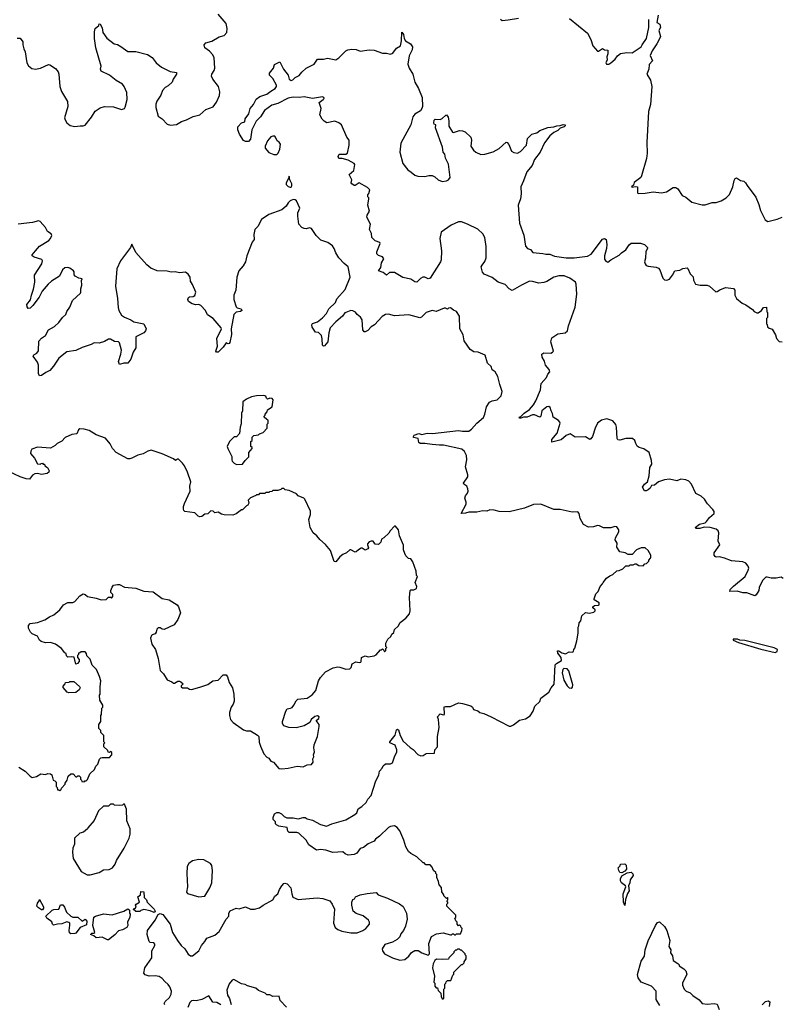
# Model space of a CAD drawing. Extents: x 2293878 to 2522763, y 823964 to 1006972.
# Tile 191 of 256: x 2376031 to 2383536, y 939407 to 949112. Entities that reach past the tile are written whole.
import ezdxf

# ---------------------------------------------------------------- set-up
doc = ezdxf.new("R2010")
doc.units = 0

msp = doc.modelspace()

# ---------------------------------------------------------------- linework, layer by layer
at = {"layer": '0CON20XD'}
for points in [[(2376005, 948930), (2376035, 948930), (2376062.5, 948895), (2376061.2, 948865), (2376070, 948825), (2376085.7, 948795), (2376100, 948685), (2376116.4, 948656.4), (2376150.7, 948630.7), (2376185, 948623.3), (2376235, 948633.1), (2376315, 948671.2), (2376328.3, 948668.3), (2376385, 948630), (2376408.3, 948598.3), (2376417.1, 948575), (2376427.1, 948455), (2376444, 948405), (2376500.6, 948305), (2376505.8, 948255), (2376473.8, 948145), (2376478, 948125), (2376496.2, 948095), (2376527.5, 948067.5), (2376575, 948059.2), (2376625.6, 948065.6), (2376655.7, 948064.3), (2376677.4, 948072.6), (2376739.1, 948150.9), (2376775, 948211.2), (2376825, 948244), (2376865.9, 948255.9), (2376955, 948252.9), (2377035, 948226), (2377062.1, 948237.9), (2377071.3, 948248.7), (2377090.5, 948325), (2377085.6, 948395.6), (2377061.4, 948455), (2377045.4, 948475.4), (2376982.6, 948512.6), (2376916, 948565), (2376834.5, 948605), (2376825.8, 948625), (2376833.8, 948655), (2376782.5, 948835), (2376768, 948925), (2376766.4, 948993.6), (2376773.3, 949025), (2376810, 949055), (2376815, 949070), (2376825, 949067.5), (2376845, 949030), (2376851.2, 948985), (2376889.1, 948929.1), (2376963.3, 948875), (2376995, 948868.6), (2377027.4, 948847.4), (2377095, 948799.2), (2377175, 948797.5), (2377289.5, 948769.5), (2377335, 948740), (2377376.2, 948685), (2377426.7, 948645), (2377515, 948600), (2377575, 948590), (2377575.9, 948574.1), (2377543.3, 948525), (2377533.3, 948495), (2377495, 948461.2), (2377463.8, 948445), (2377438.8, 948415), (2377422.7, 948367.3), (2377381.7, 948308.3), (2377372.2, 948277.8), (2377372.1, 948245), (2377395, 948160), (2377433.4, 948133.4), (2377485, 948083.1), (2377518.3, 948071.7), (2377575, 948077.8), (2377625, 948107.3), (2377675, 948124.6), (2377741.4, 948158.6), (2377805, 948174.2), (2377864.6, 948225.4), (2377938.3, 948251.7), (2377970.3, 948299.7), (2377998.1, 948365), (2378001.7, 948401.7), (2377988.6, 948455), (2377934.2, 948524.2), (2377922, 948555), (2377924.2, 948575.8), (2377947.9, 948612.1), (2377952.5, 948635), (2377946.2, 948735), (2377934.1, 948764.1), (2377901.2, 948801.2), (2377853.8, 948835), (2377850, 948865), (2377866.1, 948883.9), (2377925, 948900), (2377995, 948942), (2378045, 948956.2), (2378073.3, 948985), (2378076.4, 949023.6), (2378066.2, 949075), (2377986.2, 949165)], [(2380767.7, 949117.7), (2380785, 949104), (2380845, 949109.2), (2380945, 949127.5)], [(2381448, 949125), (2381625, 948977.5), (2381660, 948915), (2381680, 948855), (2381725, 948800), (2381735, 948800), (2381775, 948827.5), (2381793.6, 948813.6), (2381825, 948810), (2381826.2, 948775), (2381816.7, 948745), (2381820, 948715), (2381807.5, 948685), (2381813, 948673), (2381835, 948673.8), (2381855, 948686.2), (2381897.6, 948722.4), (2381920, 948755), (2381952.1, 948777.9), (2382015, 948787.5), (2382065, 948784), (2382155.7, 948844.3), (2382163.3, 948865), (2382206.7, 948925), (2382228.8, 949035), (2382230, 949115)], [(2382322.5, 949155), (2382310, 949085), (2382338.3, 949068.3), (2382346.7, 949035), (2382330, 949005), (2382343.8, 948945), (2382341.2, 948935), (2382310, 948875), (2382263.3, 948805), (2382245, 948760), (2382266.7, 948705), (2382235, 948670), (2382228.8, 948625), (2382210, 948575), (2382247.3, 948517.3), (2382260, 948455), (2382245.5, 948275), (2382225.7, 948205.7), (2382211.7, 947901.7), (2382213.9, 947796.1), (2382206.7, 947745), (2382158.8, 947571.2), (2382150, 947555), (2382085, 947507.5), (2382078.8, 947481.2), (2382060, 947465), (2382065, 947460), (2382095, 947467.5), (2382120, 947465), (2382120, 947405), (2382125, 947400), (2382195, 947401.2), (2382273.8, 947416.2), (2382355, 947404), (2382405, 947416.2), (2382471.2, 947458.8), (2382495, 947458.8), (2382516.7, 947445), (2382558.3, 947378.3), (2382595, 947361.2), (2382654.3, 947314.3), (2382755, 947286.2), (2382785, 947286.2), (2382855, 947310), (2382895, 947310), (2382943.9, 947326.1), (2382993.9, 947356.1), (2383025, 947387.5), (2383058.8, 947465), (2383072.3, 947527.7), (2383082.5, 947545), (2383095, 947552.5), (2383135, 947526.7), (2383165, 947520), (2383183.3, 947505), (2383197.7, 947477.7), (2383285, 947362.5), (2383315, 947290)], [(2381519.7, 946405), (2381515.4, 946505), (2381507.3, 946525), (2381451.4, 946565), (2381395, 946587.3), (2381345, 946587.4), (2381295, 946575.3), (2381225, 946531.2), (2381195, 946521.1), (2381145, 946514.5), (2381085, 946531.8), (2381055, 946534.2), (2380974.5, 946495.5), (2380885, 946442.9), (2380855, 946458.1), (2380815, 946501.2), (2380744.6, 946524.6), (2380685, 946569.4), (2380608.8, 946605), (2380592.1, 946622.1), (2380579.4, 946675), (2380586.4, 946693.6), (2380615, 946728.8), (2380626.7, 946763.3), (2380625.8, 946875), (2380615.8, 946965.8), (2380595, 947001.9), (2380545, 947047.1), (2380445, 947095.7), (2380385, 947118.8), (2380355, 947118.9), (2380282.5, 947085), (2380184, 947016), (2380170.6, 946955), (2380186.5, 946835), (2380182.9, 946745), (2380176.5, 946725), (2380075, 946564), (2380055, 946558), (2380023.4, 946573.4), (2380004.6, 946575.4), (2379979.1, 946560.9), (2379945, 946524.2), (2379925, 946527.8), (2379885, 946555.4), (2379805, 946571.8), (2379725, 946620), (2379675, 946621.2), (2379645, 946594.3), (2379611.4, 946621.4), (2379567.5, 946635), (2379589.1, 946670.9), (2379595.5, 946715), (2379617.8, 946755), (2379606.2, 946775), (2379565, 946788), (2379548.8, 946805), (2379550, 946825), (2379582.5, 946905), (2379580, 946915), (2379535, 946933.3), (2379500, 946965), (2379496.2, 947005), (2379476.2, 947045), (2379488, 947095), (2379450, 947165), (2379453.3, 947185), (2379476.7, 947225), (2379460, 947285), (2379470, 947345), (2379470, 947355), (2379460, 947365), (2379460, 947385), (2379471.7, 947398.3), (2379480, 947435), (2379457, 947457), (2379375, 947502.5), (2379335, 947477.5), (2379325, 947477.5), (2379302.5, 947495), (2379297.5, 947505), (2379302.5, 947535), (2379276.7, 947585), (2379322, 947625), (2379332.2, 947685), (2379325.3, 947695.3), (2379267.6, 947727.6), (2379207, 947743), (2379175, 947743.3), (2379167.5, 947765), (2379180, 947785), (2379245, 947788), (2379262.3, 947797.7), (2379278, 947875), (2379276.2, 947925), (2379255, 947953.3), (2379203.3, 948075), (2379175, 948096), (2379135, 948111.2), (2379056.2, 948096.2), (2379031.2, 948111.2), (2379012.5, 948132.5), (2378988.8, 948175), (2379001.2, 948235), (2378983.3, 948295), (2379020, 948325), (2379030, 948335), (2379027.5, 948345), (2379015, 948352.5), (2378914.5, 948335.5), (2378835, 948351.8), (2378785, 948345.4), (2378725, 948347.3), (2378675, 948338.1), (2378575, 948286.7), (2378515, 948268.9), (2378444.7, 948215.3), (2378405, 948155.6), (2378359.5, 948110.5), (2378318.8, 948025), (2378304.5, 947935), (2378285, 947910.5), (2378255, 947910.9), (2378235, 947922), (2378198.1, 947985), (2378181.1, 948025), (2378181.4, 948055), (2378215, 948095.5), (2378248.8, 948105), (2378253.5, 948135), (2378289.2, 948185), (2378302, 948235), (2378335.8, 948275), (2378360.4, 948329.6), (2378396.2, 948355), (2378465, 948377.3), (2378505, 948408.2), (2378548.6, 948435), (2378561.9, 948455), (2378561.4, 948465), (2378525, 948533.8), (2378493.3, 948565), (2378491.2, 948585), (2378530.8, 948635), (2378540.5, 948669.5), (2378595, 948697.5), (2378630, 948625), (2378676, 948565), (2378685.9, 948525.9), (2378706, 948514), (2378720.7, 948519.3), (2378746.4, 948543.6), (2378785, 948561.2), (2378810.6, 948595), (2378855, 948635.6), (2378932, 948675), (2378965, 948721.2), (2379025, 948721.2), (2379065, 948731.2), (2379145, 948715.8), (2379174.4, 948735.6), (2379243.8, 948805), (2379265, 948815.6), (2379305, 948821.4), (2379345, 948817.1), (2379385, 948803.1), (2379475, 948814.3), (2379525, 948811.4), (2379605, 948782.9), (2379645, 948782), (2379685, 948772.5), (2379707.4, 948782.6), (2379745, 948830), (2379781.9, 948855), (2379792, 948905), (2379795, 948990), (2379811.2, 948965), (2379820, 948925), (2379833.1, 948903.1), (2379883, 948873), (2379901.4, 948845), (2379898.9, 948815), (2379867.9, 948755), (2379855.8, 948675), (2379869.4, 948635), (2379905.6, 948575), (2379924.4, 948495), (2379960.9, 948435), (2379996.7, 948345), (2379998.5, 948255), (2379992.7, 948235), (2379979.4, 948215), (2379925, 948179.5), (2379905.5, 948155), (2379883.9, 948076.1), (2379786.5, 947895), (2379775.3, 947805), (2379805.4, 947695), (2379855, 947633.3), (2379889.2, 947609.2), (2379925, 947580), (2379955, 947568), (2380023.9, 947566.1), (2380062.3, 947577.7), (2380095.7, 947575.7), (2380121.7, 947561.7), (2380153, 947533), (2380195, 947516.2), (2380235, 947524), (2380255.6, 947534.4), (2380273.8, 947555), (2380255, 947687.5), (2380227.9, 947747.9), (2380219.2, 947785), (2380205, 947807.5), (2380197.5, 947855), (2380128.8, 948045), (2380130, 948075), (2380115, 948082.5), (2380111.2, 948095), (2380115, 948120), (2380125, 948132.5), (2380175, 948127.5), (2380195, 948137.5), (2380228.3, 948171.7), (2380235, 948172.5), (2380252, 948152), (2380260, 948115), (2380261.1, 948061.1), (2380295, 948003.3), (2380305, 947998.8), (2380365, 948018.6), (2380395, 948016.7), (2380420, 948005), (2380476.7, 947955), (2380481.2, 947925), (2380476.2, 947865), (2380503.8, 947825), (2380526.7, 947805), (2380575, 947784.2), (2380615, 947785.7), (2380695, 947810.8), (2380755, 947842.2), (2380825, 947903.8), (2380835, 947901.2), (2380851.3, 947881.3), (2380877.1, 947815), (2380901.2, 947801.2), (2380935, 947795.6), (2380965, 947811.4), (2381024.2, 947875), (2381035, 947940), (2381077.9, 947982.1), (2381125, 947995.6), (2381155, 948018.2), (2381235, 948050.6), (2381295.5, 948054.5), (2381325, 948067.1), (2381355, 948068.6), (2381385, 948079.2), (2381406.7, 948075), (2381406.2, 948065), (2381395, 948056.2), (2381357.8, 948042.2), (2381335, 948020.6), (2381295, 948000.8), (2381255, 947967.1), (2381203.2, 947896.8), (2381159.5, 947805), (2381104.4, 947735), (2381081.9, 947675), (2381027.7, 947612.3), (2380996.7, 947523.3), (2380967.5, 947465), (2380971.5, 947395), (2380966, 947345), (2380942.5, 947285), (2380956.2, 947105), (2380997.8, 946987.8), (2381015, 946878.8), (2381035, 946856), (2381065, 946846), (2381085.6, 946815.6), (2381185, 946808.6), (2381215, 946800), (2381255, 946800.9), (2381301.9, 946781.9), (2381415, 946763.9), (2381495, 946765.4), (2381625, 946780), (2381660.5, 946799.5), (2381775, 946950), (2381795, 946955.7), (2381808.6, 946945), (2381816.9, 946895), (2381814.3, 946855), (2381791.9, 946785), (2381795, 946752.5), (2381805, 946731.2), (2381825, 946722.5), (2381856.7, 946745), (2381939.3, 946790.7), (2381962, 946815), (2382004.2, 946845), (2382035, 946892), (2382055, 946907.5), (2382148.8, 946908.8), (2382187.5, 946895), (2382216.7, 946865), (2382218, 946855), (2382201.9, 946828.1), (2382197.7, 946762.3), (2382186.7, 946725), (2382193.3, 946705), (2382205, 946690), (2382225, 946681.2), (2382301.7, 946671.7), (2382325, 946662), (2382338, 946645), (2382368.8, 946565), (2382385, 946546.7), (2382406.1, 946543.9), (2382432.5, 946555), (2382465, 946592.5), (2382485, 946637.5), (2382536.4, 946643.6), (2382565, 946660), (2382606.4, 946666.4), (2382615, 946660), (2382636.4, 946606.4), (2382667, 946577), (2382670, 946545), (2382690, 946505), (2382735, 946496.7), (2382805, 946496.2), (2382826.7, 946485), (2382889.3, 946429.3), (2382905, 946431.2), (2382930.5, 946449.5), (2382985, 946471.2), (2383063.6, 946463.6), (2383076.4, 946446.4), (2383076.2, 946395), (2383094.4, 946364.4), (2383149.3, 946319.3), (2383185, 946302.5), (2383252.5, 946255), (2383267.5, 946235), (2383295, 946222.5), (2383307, 946223), (2383340, 946245), (2383360, 946275), (2383388.3, 946278.3), (2383392.5, 946232.5), (2383400, 946225), (2383400, 946175), (2383390, 946165), (2383390, 946115), (2383397, 946107), (2383400, 946085), (2383415, 946070), (2383445, 946060), (2383477, 946007), (2383489.3, 945969.3), (2383515, 945940), (2383545, 945937.5)], [(2378535, 947782), (2378565, 947783.8), (2378576.7, 947795), (2378594, 947835), (2378600, 947885), (2378587.5, 947905), (2378566.4, 947916.4), (2378552.5, 947955), (2378545, 947962.5), (2378525, 947963.3), (2378505, 947956.7), (2378473, 947917), (2378450, 947865), (2378450, 947845), (2378485, 947803.8), (2378535, 947782)], [(2378695, 947460), (2378705, 947462.5), (2378712.5, 947475), (2378712.5, 947495), (2378693, 947533), (2378685, 947570), (2378680, 947545), (2378657.5, 947505), (2378657, 947487), (2378675, 947467.5), (2378695, 947460)], [(2378953.3, 946983.3), (2378905, 947052.5), (2378885, 947060), (2378855, 947050), (2378835, 947052.5), (2378810, 947065), (2378780, 947095), (2378770, 947175), (2378773, 947207), (2378790, 947255), (2378757.5, 947325), (2378745, 947337.5), (2378725, 947340), (2378695, 947327.5), (2378675, 947307.5), (2378657.5, 947275), (2378612.3, 947237.7), (2378487, 947193), (2378415, 947143.3), (2378376, 947075), (2378348, 947045), (2378338.8, 946995), (2378342.5, 946945), (2378322.3, 946917.7), (2378268.6, 946785), (2378255.8, 946725), (2378232.9, 946685), (2378188.6, 946635), (2378169.5, 946575), (2378160, 946445), (2378142.5, 946395), (2378141.1, 946355), (2378165, 946281.2), (2378175, 946272), (2378212.3, 946262.3), (2378220, 946245), (2378205.6, 946234.4), (2378165, 946230.6), (2378142.3, 946205), (2378114, 946065), (2378118.3, 946008.3), (2378100.7, 945929.3), (2378095, 945920), (2378085, 945917.5), (2378065, 945927.5), (2378036.7, 945885), (2377987.5, 945835), (2377970, 945835), (2377963.3, 945845), (2377978.8, 945895), (2377975, 945970), (2378018.8, 946065), (2378016.2, 946075), (2377938.8, 946165), (2377882.6, 946202.6), (2377861.2, 946245), (2377815.8, 946295.8), (2377795, 946304), (2377765, 946302), (2377729.5, 946309.5), (2377693.8, 946335), (2377686.2, 946355), (2377695, 946373.3), (2377705, 946381.2), (2377740, 946385), (2377755, 946393.3), (2377766.2, 946425), (2377735, 946502.5), (2377712.5, 946535), (2377710, 946575), (2377692.5, 946605), (2377665, 946623.8), (2377605, 946618), (2377562.3, 946627.7), (2377525, 946623.8), (2377485, 946632), (2377385, 946635.7), (2377322.7, 946662.7), (2377285, 946695.8), (2377175.5, 946815.5), (2377135, 946900), (2377122.5, 946865), (2377025.7, 946735), (2376989.1, 946655), (2376975.6, 946485.6), (2376995.4, 946365), (2377000.6, 946275), (2377009.2, 946245), (2377035, 946200), (2377065, 946180), (2377127.5, 946155), (2377155, 946133.3), (2377255, 946112.5), (2377276.7, 946065), (2377270, 946045), (2377255, 946026.7), (2377175, 945987.5), (2377173.9, 945876.1), (2377150, 945835), (2377126.7, 945765), (2377097.5, 945725), (2377057, 945727), (2377015, 945712.5), (2377004.1, 945744.1), (2377026.5, 945813.5), (2377032.9, 945855), (2377015.5, 945925.5), (2377005, 945936.2), (2376965, 945940), (2376925, 945964), (2376905, 945962.5), (2376865, 945940), (2376815, 945924), (2376765, 945926.7), (2376735, 945909.2), (2376645, 945881.9), (2376585, 945850.8), (2376495, 945837.5), (2376415, 945776.7), (2376364.3, 945695.7), (2376326.8, 945653.2), (2376287.5, 945635), (2376245, 945603.8), (2376225, 945601.2), (2376215.6, 945625), (2376215.6, 945705), (2376207.1, 945735), (2376164, 945795), (2376171.2, 945808.8), (2376201.2, 945825), (2376215, 945847.5), (2376217.9, 945942.1), (2376245, 945972), (2376285, 946000), (2376316.2, 946055), (2376372.5, 946087.5), (2376415, 946128), (2376452.7, 946177.3), (2376486.7, 946205), (2376494.1, 946235.9), (2376525, 946277.5), (2376552.5, 946345), (2376628.8, 946415), (2376633.8, 946425), (2376631.7, 946458.3), (2376642.5, 946495), (2376638.3, 946541.7), (2376647, 946557), (2376613, 946563), (2376577.5, 946585), (2376568.3, 946598.3), (2376566.7, 946625), (2376560, 946635), (2376525, 946663.3), (2376505, 946670), (2376475, 946666.7), (2376454, 946645), (2376423.3, 946585), (2376345, 946533.8), (2376312, 946505), (2376252.9, 946435), (2376223.6, 946376.4), (2376160.8, 946295), (2376135, 946268.8), (2376113.9, 946263.9), (2376105, 946280), (2376102.5, 946305), (2376138.9, 946351.1), (2376146.1, 946396.1), (2376166.9, 946455), (2376179.2, 946525), (2376175.8, 946595), (2376248.6, 946705), (2376256, 946735), (2376247.7, 946747.7), (2376172.3, 946772.3), (2376152.5, 946785), (2376153.8, 946795), (2376186.2, 946835), (2376225, 946878.6), (2376319.2, 946935), (2376335.8, 946955), (2376346.2, 946986.2), (2376341.7, 947001.7), (2376303.2, 947023.2), (2376284.3, 947065), (2376233.3, 947123.3), (2376215, 947128.9), (2376156.4, 947113.6), (2376015, 947095.9)], [(2383315, 947290), (2383330.5, 947230.5), (2383375, 947137.5), (2383402.7, 947122.7), (2383495, 947144.4), (2383545, 947165.6)], [(2377441.5, 940291.5), (2377513.3, 940195), (2377538.1, 940115), (2377584.4, 940035), (2377622.5, 939985), (2377659.2, 939955), (2377691.7, 939901.7), (2377715, 939885.6), (2377735, 939884.3), (2377796.2, 939933.8), (2377823.3, 939986.7), (2377855, 940024.2), (2377875, 940059.2), (2377955, 940089.5), (2377995.3, 940124.7), (2378065.6, 940245), (2378090, 940275), (2378091.1, 940305), (2378105, 940328), (2378165, 940353.3), (2378195, 940346.2), (2378255, 940368), (2378305, 940343.8), (2378345, 940346), (2378395, 940358.8), (2378428.8, 940385), (2378523.9, 940436.1), (2378545, 940474), (2378574.2, 940495.8), (2378590.5, 940539.5), (2378613.3, 940575), (2378635, 940596.7), (2378645, 940600), (2378665, 940593.3), (2378703.3, 940555), (2378711.2, 940495), (2378723.9, 940463.9), (2378775, 940438.8), (2378963.4, 940456.6), (2379018.3, 940448.3), (2379088.1, 940425), (2379111.2, 940395), (2379131.2, 940345), (2379123.5, 940205), (2379139.4, 940165), (2379165, 940142.9), (2379205, 940128.6), (2379295, 940110), (2379355, 940112), (2379412.5, 940135), (2379442.5, 940155), (2379477.5, 940195), (2379477, 940217), (2379466.7, 940236.7), (2379415, 940280), (2379345, 940302.5), (2379317.5, 940325), (2379302.5, 940385), (2379303, 940413), (2379315, 940440), (2379330, 940445), (2379340, 940465), (2379385, 940486.7), (2379455, 940500), (2379545, 940507.5), (2379564.1, 940484.1), (2379655, 940452.5), (2379771.7, 940398.3), (2379809.3, 940369.3), (2379842.5, 940305), (2379847.5, 940245), (2379831.7, 940178.3), (2379812.5, 940135), (2379785, 940100), (2379777, 940073), (2379750, 940045), (2379705, 940020), (2379630, 939995), (2379602.5, 939955), (2379606.7, 939935), (2379625, 939903.8), (2379705, 939866), (2379775, 939842), (2379825, 939848.8), (2379865, 939880), (2379892.3, 939917.7), (2379925, 939937.5), (2379957, 939937), (2379995, 939912.5), (2380055, 939890), (2380067.5, 939905), (2380062.5, 940005), (2380090, 940075), (2380138.3, 940101.7), (2380205, 940110), (2380275, 940090), (2380285, 940090), (2380295, 940100), (2380305, 940100), (2380315, 940090), (2380325, 940090), (2380335, 940100), (2380375, 940100), (2380387.5, 940135), (2380390, 940155), (2380380, 940165), (2380378.3, 940178.3), (2380365, 940190), (2380355, 940180), (2380340, 940195), (2380340, 940215), (2380328.3, 940228.3), (2380320, 940255), (2380327, 940263), (2380330, 940285), (2380240, 940375), (2380240, 940395), (2380250, 940405), (2380250, 940415), (2380240, 940425), (2380250, 940435), (2380250, 940455), (2380245, 940460), (2380235, 940450), (2380210, 940475), (2380210, 940485), (2380190, 940515), (2380187, 940557), (2380163, 940583), (2380157, 940617), (2380140, 940655), (2380140, 940685), (2380130, 940695), (2380130, 940705), (2380110, 940725), (2380095, 940760), (2380075, 940780), (2380033, 940783), (2380015, 940800), (2380005, 940800), (2379945, 940860), (2379885, 940892.5), (2379863.6, 940913.6), (2379835, 940960), (2379816.7, 941025), (2379776.7, 941115), (2379749.5, 941149.5), (2379725, 941166.7), (2379685, 941160), (2379665, 941150), (2379575, 941063.3), (2379537.5, 941035), (2379522.5, 941015), (2379463, 940987), (2379418, 940952), (2379385, 940943.3), (2379353, 940897), (2379326.4, 940883.6), (2379266.4, 940876.4), (2379239.3, 940889.3), (2379215, 940910), (2379115, 940903.8), (2379045.8, 940925.8), (2378995, 940931.2), (2378955, 940926.7), (2378878.3, 940978.3), (2378855, 941023.3), (2378780, 941095), (2378761.7, 941101.7), (2378685, 941100), (2378674.2, 941114.2), (2378665, 941150), (2378585, 941163.8), (2378560, 941175), (2378550, 941185), (2378550, 941205), (2378528.3, 941228.3), (2378528.3, 941248.3), (2378542.5, 941285), (2378565, 941296.2), (2378585, 941296.2), (2378610, 941285), (2378637, 941257), (2378663.9, 941243.9), (2378725, 941244), (2378775, 941236.2), (2378825, 941248), (2378845, 941248), (2378865, 941233.3), (2378915, 941222), (2378995, 941178), (2379055, 941164), (2379105, 941184), (2379245.9, 941224.1), (2379332.3, 941277.7), (2379353.3, 941295), (2379366.2, 941335), (2379402.3, 941357.7), (2379444.4, 941395.6), (2379462.4, 941427.6), (2379494.3, 941465), (2379541.3, 941608.7), (2379568.8, 941665), (2379576.4, 941703.6), (2379602.5, 941735), (2379611.7, 941758.3), (2379635, 941777.5), (2379685, 941776.7), (2379703.6, 941786.4), (2379726, 941855), (2379748.3, 941891.7), (2379748.6, 941915), (2379730.3, 941960.3), (2379677.5, 941985), (2379676.7, 941995), (2379729.7, 942060.3), (2379745, 942113.3), (2379755, 942120), (2379765, 942112.5), (2379779.2, 942055), (2379810.9, 942000.9), (2379878.3, 941938.3), (2379907.7, 941917.7), (2379955, 941870), (2379985, 941856.7), (2380005, 941860), (2380035, 941880), (2380118.3, 941881.7), (2380120, 941915), (2380147.5, 941945), (2380146.7, 942045), (2380163.3, 942135), (2380157, 942213), (2380148.3, 942241.7), (2380175, 942270), (2380205, 942260), (2380218.3, 942261.7), (2380215, 942337.5), (2380225, 942342.5), (2380275, 942342.5), (2380355, 942377.5), (2380395, 942372.5), (2380475, 942350), (2380492.5, 942335), (2380503.3, 942313.3), (2380545, 942300), (2380565, 942283.8), (2380605, 942272.5), (2380675, 942240), (2380855, 942147.5), (2380871.7, 942148.3), (2380897, 942163), (2380955, 942207.5), (2381015, 942220), (2381059.3, 942250.7), (2381090, 942295), (2381107.5, 942345), (2381155, 942390), (2381167.5, 942425), (2381246.4, 942483.6), (2381267.5, 942525), (2381297, 942563), (2381308.3, 942751.7), (2381320, 942765), (2381370, 942795), (2381367.5, 942825), (2381335, 942867.5), (2381330, 942890), (2381345, 942890), (2381372.3, 942872.3), (2381409.3, 942860.7), (2381445, 942882.5), (2381475, 942877.5), (2381487, 942883), (2381490, 942905), (2381501.7, 942918.3), (2381521.7, 942988.3), (2381532.5, 943065), (2381532.5, 943125), (2381541.7, 943138.3), (2381543, 943167), (2381560, 943185), (2381570, 943235), (2381605, 943270), (2381645, 943262.5), (2381688.3, 943271.7), (2381700, 943285), (2381700, 943295), (2381680, 943315), (2381677.5, 943325), (2381693.6, 943336.4), (2381735, 943340), (2381740, 943345), (2381740, 943365), (2381690, 943395), (2381690, 943405), (2381708.3, 943451.7), (2381730, 943475), (2381750, 943525), (2381775, 943550), (2381780, 943565), (2381813.6, 943606.4), (2381845, 943630), (2381875, 943642.5), (2381915, 943680), (2381937, 943683), (2381975, 943700), (2382005, 943730), (2382035, 943730), (2382045, 943740), (2382075, 943740), (2382095, 943750), (2382105, 943750), (2382133, 943733), (2382175, 943730), (2382191.7, 943748.3), (2382208.3, 943751.7), (2382230, 943775), (2382230, 943785), (2382247, 943803), (2382250, 943815), (2382250, 943835), (2382225, 943880), (2382195, 943906.7), (2382155, 943906.7), (2382110, 943885), (2382065, 943840), (2382025, 943840), (2381997, 943857), (2381945, 943867.5), (2381913.6, 943913.6), (2381916.7, 943953.3), (2381898.8, 943985), (2381902, 944005), (2381936, 944065), (2381933.8, 944085), (2381913.6, 944113.6), (2381895, 944116.7), (2381855, 944102.5), (2381785, 944103.3), (2381745, 944123.3), (2381725, 944126.7), (2381685, 944113.3), (2381635, 944110), (2381587.5, 944135), (2381553.8, 944193.8), (2381542.5, 944245), (2381531.7, 944261.7), (2381475, 944257.5), (2381355, 944283.3), (2381295, 944283.3), (2381165, 944336), (2381095, 944332), (2381005, 944296.2), (2380855, 944261.2), (2380755, 944263.3), (2380705, 944276.7), (2380665, 944280), (2380635, 944267.5), (2380595, 944270), (2380533.9, 944256.1), (2380455, 944256.2), (2380423.6, 944246.4), (2380380, 944245), (2380429.2, 944335), (2380429.4, 944355), (2380415.8, 944395), (2380422.1, 944417.9), (2380443.6, 944446.4), (2380448.8, 944465), (2380448.3, 944488.3), (2380437.5, 944515), (2380407.5, 944535), (2380402.5, 944545), (2380446.7, 944605), (2380446.4, 944626.4), (2380423.3, 944705), (2380436.2, 944775), (2380433.3, 944815), (2380413.3, 944855), (2380387.3, 944877.3), (2380207.4, 944917.4), (2380168.7, 944918.7), (2380095, 944923.1), (2380023.9, 944936.1), (2379976.1, 944936.1), (2379963.3, 944945), (2379957.5, 944985), (2379912.5, 944995), (2379910, 945005), (2379917.5, 945015), (2379965, 945032), (2379995, 945024.3), (2380047.5, 945037.5), (2380097.9, 945032.1), (2380353.2, 945063.2), (2380395, 945055.5), (2380455, 945055.5), (2380484.4, 945075), (2380535.7, 945135), (2380599.8, 945190.2), (2380615.7, 945225), (2380630, 945295), (2380659.1, 945340.9), (2380685, 945354.2), (2380735, 945366), (2380775.6, 945405), (2380785.5, 945445.5), (2380760.6, 945515), (2380741.2, 945595), (2380715, 945642.5), (2380685, 945660), (2380677.5, 945695), (2380641.2, 945725), (2380617.5, 945805), (2380550, 945835), (2380505, 945838), (2380469.5, 945859.5), (2380411.2, 945945), (2380400, 946005), (2380368.8, 946065), (2380365, 946190), (2380336.4, 946236.4), (2380305, 946247.5), (2380275, 946272.5), (2380255, 946270), (2380245, 946260), (2380225, 946270), (2380215, 946267.5), (2380135, 946236), (2380095, 946245.8), (2380034.5, 946225.5), (2379990.3, 946179.7), (2379975, 946174.2), (2379865, 946203.1), (2379725, 946194.4), (2379665, 946209.4), (2379635, 946207.1), (2379604, 946185), (2379525.5, 946104.5), (2379494.5, 946085.5), (2379461.1, 946048.9), (2379435, 946036), (2379425, 946036.7), (2379410.8, 946055), (2379404.3, 946155), (2379390.6, 946180.6), (2379356.7, 946205), (2379338.8, 946228.8), (2379315, 946240.8), (2379295, 946244.3), (2379245.7, 946224.3), (2379235, 946221.2), (2379211.7, 946188.3), (2379145, 946134), (2379091.4, 946075), (2379077.1, 946025), (2379065.7, 945935), (2379035, 945896.2), (2379025, 945892.5), (2379014.3, 945904.3), (2379012.5, 945965), (2379005, 946000), (2378975, 946028.8), (2378945, 946033.3), (2378912.6, 946082.6), (2378909.2, 946105), (2378915, 946116.2), (2378965, 946134), (2379015, 946173.3), (2379054.2, 946215), (2379077.6, 946262.4), (2379142, 946325), (2379155, 946358.8), (2379236.9, 946453.1), (2379285.6, 946575), (2379267, 946677), (2379228.3, 946708.3), (2379176.7, 946765), (2379145, 946812.5), (2379130, 946855), (2379111.7, 946881.7), (2379067.5, 946915), (2378999.3, 946939.3), (2378953.3, 946983.3)], [(2383553.9, 943603.9), (2383535, 943616.7), (2383484.1, 943605.9), (2383435, 943607.1), (2383395, 943618.5), (2383384.7, 943615.3), (2383351.2, 943585), (2383318, 943515), (2383315.6, 943485), (2383288.8, 943441.2), (2383276.2, 943433.8), (2383196.4, 943463.6), (2383155, 943464), (2383101.7, 943478.3), (2383030, 943475), (2383032.5, 943495), (2383065, 943528.8), (2383178.9, 943625), (2383210, 943685), (2383214.5, 943705), (2383210.5, 943725), (2383185.7, 943755), (2383155, 943766.5), (2383045, 943778.8), (2382975, 943803.8), (2382925.9, 943815.9), (2382895, 943813.3), (2382885, 943820), (2382873.3, 943835), (2382875, 943857.5), (2382930, 943935), (2382912.7, 943972.7), (2382920.6, 944055), (2382914.4, 944074.4), (2382895, 944088.6), (2382835, 944107.5), (2382775, 944109.2), (2382734.2, 944095.8), (2382696.7, 944096.7), (2382687.5, 944105), (2382729.7, 944140.3), (2382783.9, 944153.9), (2382799.2, 944165), (2382826.4, 944203.6), (2382872.4, 944245), (2382873, 944265), (2382861.6, 944285), (2382809, 944339), (2382779.5, 944385), (2382745, 944414.3), (2382692.4, 944442.4), (2382650.8, 944535), (2382625, 944562.1), (2382595, 944577.3), (2382545, 944582.2), (2382505, 944567.1), (2382435, 944584.4), (2382385, 944575.6), (2382325, 944556.7), (2382285, 944522.5), (2382255, 944520), (2382242.2, 944495), (2382225, 944478.9), (2382205, 944466.7), (2382188.3, 944468.3), (2382168.8, 944505), (2382186, 944535), (2382215.6, 944555), (2382232, 944615), (2382241.7, 944698.3), (2382259.3, 944730.7), (2382256.4, 944766.4), (2382232.5, 944845), (2382181.7, 944881.7), (2382133.9, 944893.9), (2382115, 944907.5), (2382102.9, 944932.9), (2382093.8, 944965), (2382070, 944985), (2382005, 944982.5), (2381945, 944967.5), (2381925, 944971.2), (2381917.5, 944985), (2381912.2, 945095), (2381905, 945121.2), (2381875, 945159.2), (2381815, 945178), (2381765, 945164), (2381726, 945135), (2381701.4, 945085), (2381675.6, 945004.4), (2381659.7, 944980.3), (2381647.3, 944972.7), (2381605, 944999.2), (2381505, 944995.6), (2381455, 945029.2), (2381415, 945012), (2381365, 944972), (2381275, 944947.5), (2381274.4, 944975), (2381327.8, 945035), (2381356.2, 945135), (2381353.3, 945145), (2381340.5, 945160.5), (2381286.7, 945195), (2381281.7, 945231.7), (2381266.7, 945255), (2381257.7, 945287.7), (2381245, 945300), (2381225, 945296), (2381174.4, 945255), (2381164.4, 945205), (2381155, 945195.6), (2381104.3, 945215.7), (2381085, 945218), (2381030, 945195), (2380995, 945194.4), (2380970, 945185), (2380960, 945185), (2380952.5, 945195), (2380969.2, 945200.8), (2381002, 945235), (2381055, 945271.1), (2381095, 945315.8), (2381116.6, 945353.4), (2381161.4, 945465), (2381169.2, 945525), (2381223.1, 945585), (2381235, 945617.5), (2381255, 945642.5), (2381248, 945665), (2381212, 945705), (2381202, 945745), (2381179.2, 945785), (2381176, 945815), (2381195, 945828.8), (2381263.6, 945823.6), (2381282.5, 945835), (2381290, 945845), (2381263.3, 945935), (2381273.3, 945975), (2381333.5, 946016.5), (2381405, 946024.6), (2381429.6, 946045), (2381438.2, 946095), (2381505, 946277.5), (2381519.7, 946405)], [(2378168.3, 944728.3), (2378225, 944730), (2378251.7, 944768.3), (2378288.3, 944801.7), (2378290, 944845), (2378320, 944885), (2378320, 944895), (2378310, 944905), (2378310, 944955), (2378320, 944965), (2378321.7, 944998.3), (2378338.3, 945011.7), (2378385, 945020), (2378395, 945030), (2378428.3, 945041.7), (2378470, 945085), (2378470, 945125), (2378480, 945135), (2378480, 945165), (2378465, 945170), (2378440, 945195), (2378440, 945205), (2378450, 945215), (2378450, 945225), (2378470, 945245), (2378473.6, 945266.4), (2378520, 945295), (2378530, 945365), (2378517, 945377), (2378495, 945380), (2378473, 945373), (2378461.7, 945381.7), (2378455, 945400), (2378436.1, 945406.1), (2378365, 945403.3), (2378315, 945393.3), (2378265, 945372.5), (2378230, 945345), (2378226.7, 945255), (2378217.5, 945235), (2378213, 945127), (2378202.5, 945095), (2378197, 945033), (2378168.3, 945001.7), (2378145, 945000), (2378097.5, 944955), (2378076.7, 944905), (2378081.2, 944885), (2378122.5, 944805), (2378120, 944775), (2378125, 944760), (2378145, 944740), (2378168.3, 944728.3)], [(2378825, 941747.5), (2378865, 941766.7), (2378905, 941770), (2378922.5, 941795), (2378920, 941825), (2378930, 941845), (2378927.5, 941865), (2378936.7, 941895), (2378930, 941935), (2378933.3, 941965), (2378966.7, 942045), (2378983.3, 942145), (2378983.3, 942165), (2378952.5, 942205), (2378977.5, 942225), (2378981.7, 942241.7), (2378965, 942248.8), (2378937.5, 942245), (2378902.5, 942215), (2378890, 942185), (2378835, 942152.5), (2378755, 942133.3), (2378683.6, 942133.6), (2378635, 942152.5), (2378620, 942175), (2378620, 942195), (2378652.3, 942297.7), (2378665, 942320), (2378700, 942325), (2378715, 942333.3), (2378733.3, 942355), (2378755, 942397.5), (2378772.5, 942415), (2378865, 942424), (2378913.9, 942456.1), (2378948.6, 942501.4), (2378975, 942596.7), (2378995, 942628.8), (2379045, 942683.8), (2379118.3, 942721.7), (2379165, 942732), (2379185, 942731.2), (2379245, 942708.9), (2379285, 942713.5), (2379295.5, 942725), (2379308.5, 942761.5), (2379341.7, 942781.7), (2379375, 942774.2), (2379390.7, 942779.3), (2379396.7, 942785), (2379397.5, 942825), (2379435, 942840), (2379465, 942833.3), (2379525, 942840), (2379545, 942852.5), (2379585, 942900), (2379595, 942900), (2379605, 942910), (2379618.3, 942898.3), (2379625, 942880), (2379640, 942895), (2379640, 942915), (2379650, 942925), (2379640, 942935), (2379640, 942965), (2379660, 943005), (2379688.3, 943031.7), (2379697.5, 943055), (2379717, 943073), (2379725, 943100), (2379760, 943135), (2379780.7, 943169.3), (2379835.9, 943214.1), (2379873.3, 943255), (2379880, 943285), (2379871.2, 943415), (2379877.5, 943485), (2379885, 943492.5), (2379915, 943492.5), (2379940, 943505), (2379942.5, 943525), (2379927.5, 943565), (2379950, 943625), (2379940, 943635), (2379936.7, 943675), (2379905, 943767.5), (2379885, 943797.5), (2379861.7, 943801.7), (2379837, 943827), (2379825, 943850), (2379813, 943887), (2379811.7, 943931.7), (2379772.5, 944025), (2379762.5, 944085), (2379735, 944120), (2379725, 944120), (2379680, 944075), (2379668.3, 944051.7), (2379620, 944005), (2379595, 943990), (2379588.3, 943961.7), (2379565, 943940), (2379535, 943942.5), (2379512.5, 943972.5), (2379495, 943973.3), (2379475, 943966.2), (2379458.8, 943945), (2379456.7, 943935), (2379467.5, 943905), (2379460, 943895), (2379435, 943882.5), (2379405, 943902.5), (2379395, 943902.5), (2379370, 943885), (2379347.5, 943865), (2379335, 943863.3), (2379295, 943887.5), (2379285, 943886.7), (2379252.3, 943857.7), (2379215, 943841.2), (2379185, 943816.7), (2379145, 943767.5), (2379130.7, 943770.7), (2379095, 943880), (2379045, 943940), (2378987, 943987), (2378957.5, 944025), (2378922.5, 944055), (2378892.5, 944105), (2378880, 944185), (2378896.4, 944233.6), (2378896.4, 944266.4), (2378840, 944385), (2378830, 944395), (2378775, 944420), (2378757, 944437), (2378685, 944470), (2378648.3, 944478.3), (2378635, 944490), (2378615, 944490), (2378605, 944480), (2378575, 944470), (2378525, 944470), (2378515, 944460), (2378493, 944457), (2378485, 944450), (2378455, 944450), (2378445, 944440), (2378395, 944440), (2378385, 944430), (2378365, 944430), (2378358.3, 944421.7), (2378305, 944400), (2378283, 944377), (2378287.5, 944345), (2378280, 944325), (2378265, 944320), (2378225, 944280), (2378215, 944280), (2378165, 944240), (2378131.7, 944228.3), (2378045, 944232.5), (2378018.3, 944238.3), (2377985, 944257.5), (2377955, 944250), (2377937, 944267), (2377915, 944270), (2377885, 944240), (2377855, 944237.5), (2377825.7, 944214.3), (2377805, 944210.8), (2377788.3, 944218.3), (2377755, 944250), (2377657.5, 944265), (2377647.5, 944275), (2377646.1, 944286.1), (2377646.2, 944315), (2377655.8, 944344.2), (2377711.2, 944465), (2377708.8, 944515), (2377717.7, 944557.7), (2377685, 944652.5), (2377654.2, 944715), (2377635, 944742), (2377595, 944778.8), (2377585, 944780), (2377565, 944767.5), (2377545, 944782.5), (2377435, 944832.5), (2377325, 944867.5), (2377295, 944860), (2377247.5, 944832.5), (2377195, 944818.9), (2377135, 944788.9), (2377115, 944782.5), (2377095, 944784.6), (2376980.6, 944845), (2376943.7, 944883.7), (2376920.7, 944930.7), (2376875.8, 944985.8), (2376785, 945021.2), (2376715, 945063.3), (2376665, 945076.7), (2376625, 945077.5), (2376610, 945070), (2376595, 945030), (2376545, 945022.5), (2376480, 944995), (2376445, 944957.5), (2376400, 944935), (2376380, 944915), (2376335, 944887.5), (2376205, 944896.7), (2376150.5, 944879.5), (2376139.5, 944860.5), (2376136.2, 944835), (2376178.3, 944788.3), (2376205, 944732.5), (2376235, 944730), (2376241.7, 944738.3), (2376255, 944740), (2376261.7, 944731.7), (2376275, 944730), (2376280, 944715), (2376306.4, 944696.4), (2376322.5, 944665), (2376318.3, 944651.7), (2376301.7, 944638.3), (2376245, 944627.5), (2376205, 944640), (2376180, 944635), (2376157, 944623), (2376127.5, 944582.5), (2376095, 944586), (2376035, 944605.8), (2375925, 944660)], [(2376023.3, 941745), (2376084.3, 941704.3), (2376135, 941653.8), (2376155, 941643.8), (2376195, 941651.2), (2376240.7, 941679.3), (2376285, 941672.5), (2376308.3, 941681.7), (2376335, 941680), (2376347, 941667), (2376360, 941615), (2376378.3, 941608.3), (2376390, 941595), (2376390, 941555), (2376400, 941545), (2376401.7, 941521.7), (2376415, 941520), (2376425, 941510), (2376440, 941525), (2376441.7, 941538.3), (2376480, 941575), (2376480, 941585), (2376500, 941615), (2376510, 941655), (2376535, 941680), (2376558.3, 941678.3), (2376585, 941650), (2376595, 941650), (2376605, 941660), (2376618.3, 941658.3), (2376630, 941645), (2376630, 941625), (2376640, 941615), (2376641.7, 941601.7), (2376665, 941600), (2376671.7, 941608.3), (2376685, 941610), (2376698.3, 941621.7), (2376721.7, 941678.3), (2376768.3, 941721.7), (2376780, 941755), (2376800, 941775), (2376818.3, 941821.7), (2376830, 941835), (2376845, 941840), (2376915, 941840), (2376940, 941865), (2376938.3, 941888.3), (2376925, 941900), (2376915, 941890), (2376901.7, 941891.7), (2376898.3, 941908.3), (2376860, 941945), (2376860, 941975), (2376870, 941985), (2376860, 941995), (2376860, 942055), (2376830, 942085), (2376830, 942105), (2376810, 942125), (2376810, 942165), (2376830, 942195), (2376830, 942255), (2376837.5, 942262.5), (2376840, 942325), (2376850, 942335), (2376850, 942355), (2376820, 942405), (2376817.5, 942455), (2376822.5, 942465), (2376822.5, 942535), (2376830, 942595), (2376817, 942637), (2376788.3, 942708.3), (2376745, 942750), (2376725, 942810), (2376691.7, 942841.7), (2376690, 942865), (2376675, 942880), (2376635, 942880), (2376625, 942870), (2376611.7, 942868.3), (2376610, 942855), (2376600, 942845), (2376600, 942825), (2376617, 942807), (2376617.5, 942785), (2376600, 942765), (2376585, 942760), (2376568.3, 942828.3), (2376545, 942832.5), (2376505, 942827.5), (2376493, 942843), (2376490, 942865), (2376475, 942870), (2376443, 942913), (2376385, 942956.7), (2376335, 942973.8), (2376285, 942970), (2376242.7, 942982.7), (2376225.9, 942995.9), (2376205, 943036.7), (2376155, 943058), (2376138, 943075), (2376116.7, 943115), (2376118.1, 943141.9), (2376135, 943160), (2376205, 943170), (2376277.5, 943195), (2376325, 943226.2), (2376365.8, 943244.2), (2376425, 943293.3), (2376462.5, 943345), (2376505, 943366.7), (2376555, 943368.8), (2376575, 943376.2), (2376625, 943433.3), (2376655, 943452.5), (2376675, 943447.5), (2376700, 943425), (2376785, 943410), (2376835, 943392.5), (2376881.7, 943398.3), (2376905, 943420), (2376925, 943420), (2376935, 943410), (2376947.5, 943425), (2376947, 943447), (2376930, 943465), (2376930, 943485), (2376943, 943517), (2376955, 943537.5), (2376995, 943543.3), (2377015, 943543.3), (2377065, 943520), (2377175, 943510), (2377255, 943480), (2377345, 943471.2), (2377435, 943406.2), (2377505, 943393.8), (2377581.2, 943345), (2377594, 943325), (2377614, 943265), (2377590.7, 943199.3), (2377553.3, 943146.7), (2377455, 943101.2), (2377435, 943103.3), (2377415, 943117.5), (2377395, 943116.7), (2377383.3, 943105), (2377375.8, 943074.2), (2377365, 943057.5), (2377335, 943050), (2377328.3, 943041.7), (2377321.2, 943015), (2377331.9, 942955), (2377368.8, 942905), (2377396.2, 942815), (2377416.4, 942696.4), (2377447.5, 942665), (2377483.3, 942605), (2377530, 942585), (2377545, 942572.5), (2377555, 942572.5), (2377588.3, 942591.7), (2377605, 942592.5), (2377620, 942585), (2377640, 942565), (2377622.5, 942545), (2377622.5, 942535), (2377635, 942527.5), (2377685, 942527.5), (2377705, 942512.5), (2377725, 942510), (2377805, 942531.2), (2377885, 942560), (2377932.5, 942595), (2377985, 942602.5), (2378035, 942654.5), (2378065, 942653.3), (2378077.8, 942635), (2378095, 942577.5), (2378126.7, 942525), (2378140, 942465), (2378143.3, 942395), (2378133.3, 942365), (2378113.3, 942335), (2378097, 942283), (2378096.7, 942255), (2378107.5, 942215), (2378135, 942183.3), (2378235, 942113.3), (2378265, 942103.3), (2378305, 942102.5), (2378375, 942060), (2378386.7, 942045), (2378391.7, 941991.7), (2378405, 941950), (2378437.5, 941875), (2378465, 941842.5), (2378485, 941832.5), (2378505, 941802.5), (2378532.5, 941795), (2378585, 941732.5), (2378615, 941727.5), (2378675, 941733.3), (2378765, 941752.5), (2378825, 941747.5)], [(2383475, 942874.5), (2383493.2, 942885), (2383498.6, 942905), (2383465, 942921.2), (2383175, 942992.5), (2383126.3, 942996.3), (2383105, 943007.1), (2383060, 943005), (2383062.5, 942995), (2383115, 942971.5), (2383335, 942907.7), (2383475, 942874.5)], [(2381465, 942522.5), (2381477.9, 942532.1), (2381480, 942555), (2381442.9, 942695), (2381425, 942713.5), (2381394, 942716), (2381384, 942706), (2381376.8, 942673.2), (2381391.8, 942601.8), (2381425, 942544.3), (2381445, 942527.1), (2381465, 942522.5)], [(2376515, 942476.7), (2376497.5, 942485), (2376458.3, 942528.3), (2376458.3, 942541.7), (2376480, 942565), (2376481.7, 942578.3), (2376517.5, 942582.5), (2376525, 942590), (2376565, 942590), (2376619.3, 942539.3), (2376627.5, 942525), (2376617.5, 942505), (2376585, 942480), (2376515, 942476.7)], [(2376725, 940682), (2376815, 940706.2), (2376855, 940731.2), (2376913, 940737), (2376945, 940752.5), (2376970.7, 940789.3), (2376983.3, 940825), (2377060, 940945), (2377110, 941045), (2377120, 941085), (2377120, 941135), (2377087.5, 941215), (2377081.7, 941331.7), (2377065, 941380), (2377055, 941380), (2377045, 941370), (2377015, 941367.5), (2376965, 941370), (2376955, 941380), (2376925, 941380), (2376905, 941360), (2376855, 941360), (2376807, 941313), (2376765, 941220), (2376703.6, 941146.4), (2376700, 941135), (2376660, 941105), (2376625, 941092.5), (2376570, 941045), (2376570, 940985), (2376553.6, 940946.4), (2376550, 940905), (2376558.8, 940845), (2376636.2, 940715), (2376695, 940682), (2376725, 940682)], [(2377795, 940466.2), (2377855, 940472.5), (2377906, 940555), (2377924.2, 940605), (2377932, 940725), (2377923.9, 940773.9), (2377912.5, 940795), (2377845, 940830), (2377795, 940833.8), (2377735, 940822), (2377696.7, 940795), (2377682.5, 940765), (2377677.1, 940695), (2377685.6, 940565), (2377675, 940512.5), (2377685, 940499.2), (2377795, 940466.2)], [(2381965, 940702.5), (2381945, 940707.5), (2381933.3, 940725), (2381928.3, 940751.7), (2381947, 940773), (2381951.7, 940788.3), (2381995, 940790), (2382007, 940777), (2382011.7, 940738.3), (2381995, 940720), (2381965, 940702.5)], [(2381995, 940380), (2381982, 940415), (2381978.8, 940495), (2382002.9, 940565), (2382000, 940575), (2381960.8, 940605), (2381952, 940625), (2381952, 940645), (2381965, 940672.5), (2382018.3, 940701.7), (2382055, 940710), (2382074.2, 940694.2), (2382075.5, 940675), (2382045.9, 940634.1), (2382042.5, 940605), (2382030, 940575), (2382037.9, 940525), (2382020.8, 940499.2), (2381998.8, 940441.2), (2381995, 940380)], [(2376255, 940337.5), (2376245, 940337.5), (2376215, 940356.7), (2376200, 940375), (2376206.1, 940403.9), (2376222.5, 940425), (2376225, 940440), (2376266.4, 940366.4), (2376267, 940353), (2376255, 940337.5)], [(2377355, 940310), (2377315, 940327.5), (2377255, 940340), (2377225, 940330), (2377215, 940320), (2377175, 940320), (2377151.7, 940341.7), (2377155, 940350), (2377168.3, 940351.7), (2377180, 940365), (2377172.5, 940385), (2377177.5, 940395), (2377210, 940415), (2377193.8, 940465), (2377222.5, 940485), (2377225, 940517.5), (2377252.5, 940515), (2377258.3, 940458.3), (2377280, 940435), (2377287.5, 940415), (2377356.2, 940345), (2377366.7, 940325), (2377355, 940310)], [(2376535, 940102.5), (2376521.7, 940111.7), (2376518.8, 940135), (2376526, 940186), (2376523.3, 940205), (2376515, 940213.3), (2376495, 940218.8), (2376445, 940200), (2376402, 940198), (2376365, 940187.5), (2376353.3, 940195), (2376348.3, 940218.3), (2376297, 940257), (2376290, 940275), (2376350, 940335), (2376368.3, 940341.7), (2376415, 940343.3), (2376432, 940388), (2376455, 940387.5), (2376471.2, 940365), (2376491.2, 940315), (2376535.5, 940275.5), (2376555, 940266.9), (2376604.3, 940264.3), (2376645, 940227.5), (2376677, 940247), (2376692.5, 940225), (2376689.3, 940190.7), (2376627.7, 940162.3), (2376585, 940107.5), (2376575, 940103.3), (2376535, 940102.5)], [(2376905, 940042.5), (2376895, 940042.5), (2376845, 940070), (2376785, 940063.3), (2376762.5, 940082.5), (2376730, 940095), (2376743, 940107), (2376761.7, 940108.3), (2376770, 940115), (2376750, 940185), (2376762.5, 940265), (2376777.5, 940275), (2376855, 940299.2), (2376941.2, 940288.8), (2377055.9, 940324.1), (2377095, 940346.7), (2377105, 940342.5), (2377112.5, 940335), (2377112.5, 940305), (2377120, 940295), (2377117.5, 940265), (2377093, 940217), (2377097.5, 940185), (2377087.5, 940165), (2377045, 940140), (2377005, 940130), (2376969.4, 940090.6), (2376905, 940042.5)], [(2377462.3, 939402.3), (2377454, 939414), (2377464, 939435), (2377505.6, 939474.4), (2377522.1, 939507.9), (2377527.1, 939535), (2377509.3, 939579.3), (2377493.2, 939603.2), (2377460, 939630), (2377435, 939660), (2377405, 939680), (2377365, 939688.6), (2377305, 939683.5), (2377267.2, 939697.2), (2377253.1, 939715), (2377262.9, 939765), (2377331.5, 939865), (2377333.6, 939935), (2377363.3, 939985), (2377361, 940001), (2377351.4, 940011.4), (2377316.5, 940016.5), (2377306.4, 940025), (2377286.9, 940095), (2377290.8, 940135), (2377365, 940235.8), (2377396.7, 940293.3), (2377415, 940301.9), (2377441.5, 940291.5)], [(2382338.8, 939395), (2382303.8, 939455), (2382301.2, 939535), (2382255, 939586.7), (2382153.6, 939623.6), (2382125, 939667.5), (2382118.5, 939701.5), (2382155, 939832.5), (2382187.3, 939882.7), (2382194.8, 939945), (2382225, 940032.2), (2382295, 940183.3), (2382315, 940212.5), (2382335, 940220), (2382385, 940172.5), (2382408.8, 940135), (2382438, 940035), (2382426.2, 939975), (2382446.7, 939945), (2382443.9, 939913.9), (2382462.5, 939885), (2382469.3, 939839.3), (2382515, 939810), (2382530, 939795), (2382530, 939785), (2382576.1, 939756.1), (2382596.2, 939736.2), (2382603.3, 939705), (2382562.5, 939615), (2382562.5, 939595), (2382577.5, 939555), (2382596.8, 939536.8), (2382638.3, 939518.3), (2382662.7, 939492.7), (2382725, 939452), (2382755.7, 939415.7), (2382805, 939408), (2382875, 939416.2), (2382905, 939408.8), (2382922.5, 939355)], [(2380205, 939460), (2380210, 939465), (2380210, 939555), (2380220, 939565), (2380220, 939605), (2380230, 939615), (2380231.7, 939628.3), (2380245, 939640), (2380278.3, 939641.7), (2380300, 939695), (2380310, 939705), (2380310, 939725), (2380385, 939800), (2380395, 939800), (2380410, 939815), (2380410, 939825), (2380430, 939855), (2380430, 939885), (2380420, 939895), (2380420, 939905), (2380385, 939940), (2380375, 939940), (2380365, 939950), (2380345, 939950), (2380335, 939940), (2380325, 939940), (2380310, 939925), (2380310, 939915), (2380260, 939865), (2380257, 939853), (2380195, 939847.5), (2380138.3, 939851.7), (2380121.7, 939838.3), (2380103.8, 939805), (2380100, 939765), (2380117.5, 939685), (2380112.5, 939625), (2380120, 939615), (2380120, 939585), (2380135, 939570), (2380148.3, 939568.3), (2380153, 939543), (2380180, 939515), (2380182.5, 939485), (2380195, 939460), (2380205, 939460)], [(2378658.3, 939378.3), (2378597.5, 939445), (2378588.3, 939488.3), (2378525, 939482.5), (2378495, 939500), (2378465, 939500), (2378450, 939515), (2378385, 939542.5), (2378357, 939567), (2378275, 939587.5), (2378251.7, 939601.7), (2378215, 939610), (2378141.7, 939651.7), (2378124.1, 939645.9), (2378095, 939607.5), (2378070.8, 939545), (2378078.3, 939498.3), (2378097.5, 939465), (2378115.8, 939405)], [(2378011.3, 939401.3), (2377975, 939423.8), (2377935, 939427.5), (2377895, 939490), (2377825, 939453.3), (2377770.7, 939439.3), (2377743.9, 939443.9), (2377725, 939440), (2377708, 939425), (2377686, 939375)], [(2383348, 939402), (2383380, 939435), (2383405, 939442.5), (2383421.7, 939431.7), (2383416.2, 939385)]]:
    msp.add_lwpolyline(points, dxfattribs=at)

doc.saveas('drawing.dxf')
